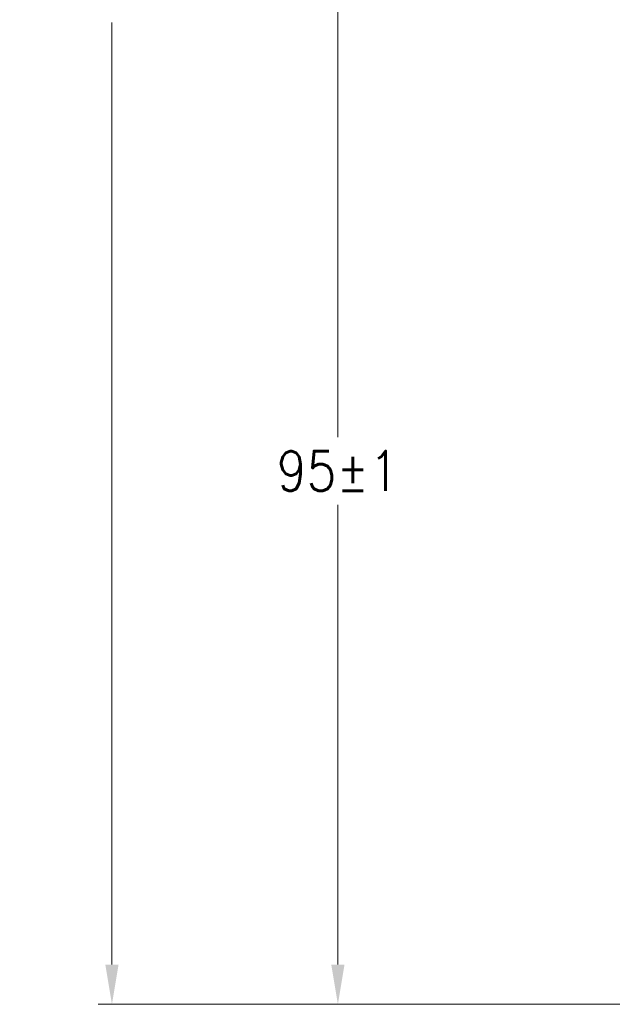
# Model space of a CAD drawing. Extents: x 0 to 796, y 0 to 496.
# Tile 181 of 222: x 548 to 600, y 191 to 278. Entities that reach past the tile are written whole.
import ezdxf

# ---------------------------------------------------------------- set-up
doc = ezdxf.new("R2010")
doc.units = 0
doc.header["$LTSCALE"] = 12
doc.header["$MEASUREMENT"] = 0
doc.layers.add('D', color=2, linetype='CONTINUOUS')
doc.styles.get("Standard").update_dxf_attribs({"font": 'SIMPLEX.SHX', "width": 0.875})
doc.dimstyles.get("Standard").update_dxf_attribs({"dimscale": 28, "dimtxt": 0.125, "dimasz": 0.125, "dimexe": 0.04375, "dimexo": 0.0625, "dimgap": 0.04375, "dimtad": 0, "dimtih": 1, "dimtoh": 1, "dimdec": 4, "dimzin": 12, "dimdsep": 46, "dimlunit": 5, "dimtxsty": 'Standard', "dimcen": 0, "dimclrd": 256, "dimclre": 256, "dimclrt": 256, "dimadec": 1, "dimazin": 3, "dimtfac": 0.875, "dimtdec": 4, "dimtofl": 0, "dimtmove": 0, "dimatfit": 2, "dimfxl": 1, "dimtolj": 1, "dimtzin": 12, "dimlwd": 13, "dimlwe": 13, "dimarcsym": 0})

# ---------------------------------------------------------------- blocks, each defined once
blk = doc.blocks.new('*D74')
at = {"layer": 'D', "lineweight": 13, "transparency": 16777216}
for p, q in [((613.39, 286.481), (574.92, 286.481)), ((576.145, 282.981), (576.145, 241.404)), ((576.145, 194.981), (576.145, 235.454)), ((629.22, 191.481), (574.92, 191.481))]:
    blk.add_line(p, q, dxfattribs=at)
at = {"layer": 'D', "transparency": 16777216}
for points in [[(575.562, 282.981), (576.728, 282.981), (576.145, 286.481)], [(575.562, 194.981), (576.728, 194.981), (576.145, 191.481)]]:
    blk.add_solid(points, dxfattribs=at)
at = {"layer": 'D', "transparency": 16777216, "insert": (576.145, 238.429), "char_height": 3.5, "attachment_point": 5}
blk.add_mtext('\\A1;95{}{\\C2;%%p1}', dxfattribs=at)
blk = doc.blocks.new('*D144')
at = {"layer": 'D', "lineweight": 13, "transparency": 16777216}
for p, q in [((603.832, 370.481), (555.029, 370.481)), ((556.254, 366.981), (556.254, 283.841)), ((556.254, 194.981), (556.254, 277.891)), ((629.22, 191.481), (555.029, 191.481))]:
    blk.add_line(p, q, dxfattribs=at)
at = {"layer": 'D', "transparency": 16777216}
for points in [[(555.671, 366.981), (556.838, 366.981), (556.254, 370.481)], [(555.671, 194.981), (556.838, 194.981), (556.254, 191.481)]]:
    blk.add_solid(points, dxfattribs=at)
at = {"layer": 'D', "transparency": 16777216, "insert": (556.254, 280.866), "char_height": 3.5, "attachment_point": 5}
blk.add_mtext('\\A1;179{}{\\C2;%%p1}', dxfattribs=at)

msp = doc.modelspace()

# ---------------------------------------------------------------- dimensions: what is measured, and where the dimension line sits
at = {"layer": 'D'}
dim = msp.add_linear_dim(base=(556.25431, 191.48078), p1=(605.58231, 370.48078), p2=(630.96986, 191.48078), angle=90, text='<>{}{\\C2;%%p1}', dimstyle='Standard', override={"dimdec": 3}, dxfattribs=at)
dim.commit()
dim.dimension.update_dxf_attribs({"geometry": '*D144', "text_midpoint": (556.25431, 280.86573), "dimtype": 160})
dim = msp.add_linear_dim(base=(576.14489, 191.48078), p1=(615.13998, 286.48078), p2=(630.96986, 191.48078), angle=90, text='<>{}{\\C2;%%p1}', dimstyle='Standard', dxfattribs=at)
dim.commit()
dim.dimension.update_dxf_attribs({"geometry": '*D74', "text_midpoint": (576.14489, 238.42898), "dimtype": 160})

doc.saveas('drawing.dxf')
